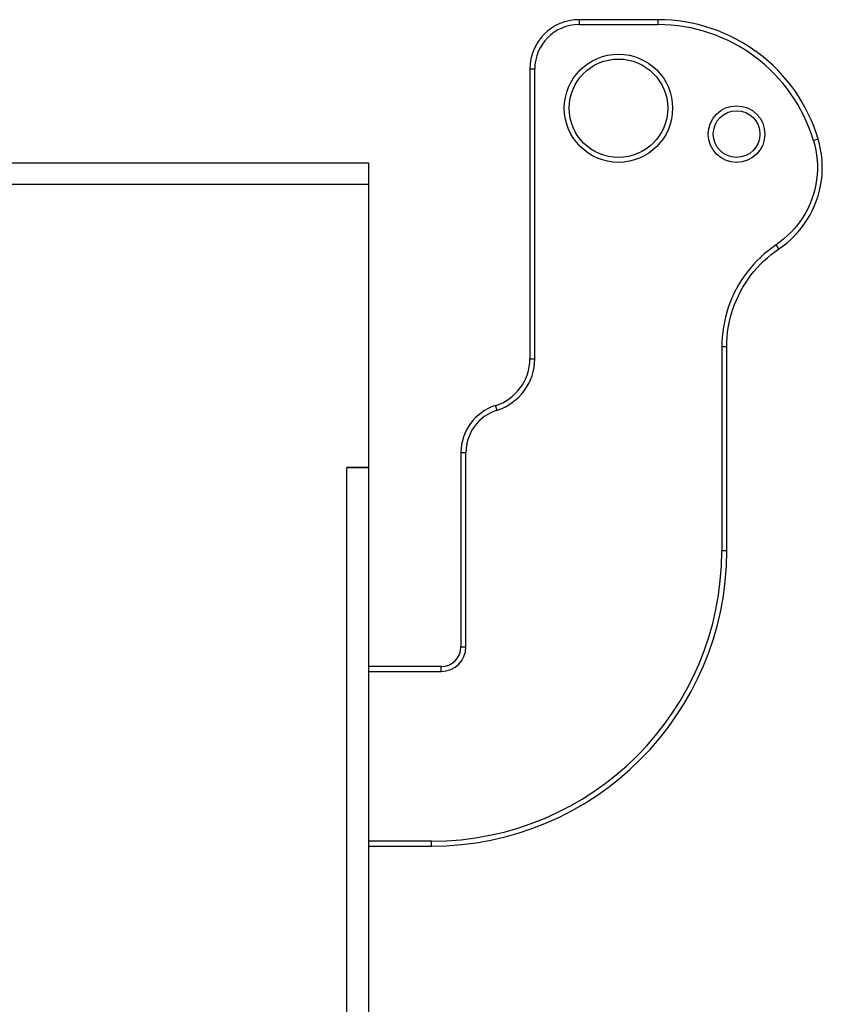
# Model space of a CAD drawing. Header units: inches. Extents: x 3 to 104, y 6 to 58.
# Tile 27 of 36: x 41.79 to 45, y 36.21 to 40.15. Entities that reach past the tile are written whole.
import ezdxf

# ---------------------------------------------------------------- set-up
doc = ezdxf.new("R2010")
doc.units = ezdxf.units.IN
doc.header["$MEASUREMENT"] = 0
doc.layers.add('Visible Edges(ANSI)', color=7, linetype='Continuous', lineweight=25)
doc.layers.add('Visible Tangent Edges(ANSI)', color=7, linetype='Continuous', lineweight=25)

msp = doc.modelspace()

# ---------------------------------------------------------------- linework, layer by layer
at = {"layer": 'Visible Edges(ANSI)'}
for p, q in [((44.3379, 40.1473), (44.0229, 40.1473)), ((43.8261, 39.9505), (43.8261, 38.7906)), ((27.8951, 39.5745), (43.1801, 39.5745)), ((43.1801, 39.5745), (43.1801, 39.4885)), ((43.1801, 39.4885), (43.1801, 38.3556)), ((44.6135, 38.0214), (44.6135, 38.8382)), ((43.5505, 38.4151), (43.5505, 37.6375)), ((43.094, 38.3555), (43.094, 38.3556)), ((43.094, 38.3556), (43.1801, 38.3556)), ((43.0941, 38.3555), (43.094, 38.3555)), ((43.1801, 38.3555), (43.0941, 38.3555)), ((43.1801, 38.3555), (43.1801, 10.4185)), ((43.4718, 37.5588), (43.1801, 37.5588)), ((43.1801, 36.8403), (43.4324, 36.8403))]:
    msp.add_line(p, q, dxfattribs=at)
at = {"layer": 'Visible Edges(ANSI)', "flags": 128}
for points in [[(44.822, 39.2301), (44.8389, 39.2421), (44.8551, 39.255), (44.8706, 39.2688), (44.8854, 39.2833), (44.8994, 39.2987), (44.9126, 39.3147), (44.9249, 39.3314), (44.9363, 39.3487), (44.9468, 39.3665), (44.9563, 39.3849), (44.9649, 39.4039), (44.9725, 39.4233), (44.979, 39.4431), (44.9845, 39.4633), (44.9889, 39.4836), (44.9922, 39.5041), (44.9945, 39.5248), (44.9956, 39.5455), (44.9956, 39.5663), (44.9946, 39.5871), (44.9924, 39.6079), (44.9891, 39.6285), (44.9848, 39.6488), (44.9794, 39.6689)], [(44.6135, 38.8382), (44.6139, 38.8574), (44.6151, 38.8766), (44.617, 38.8957), (44.6198, 38.9147), (44.6233, 38.9337), (44.6275, 38.9524), (44.6325, 38.971), (44.6383, 38.9894), (44.6448, 39.0074), (44.6521, 39.0252), (44.6601, 39.0427), (44.6687, 39.0599), (44.6781, 39.0767), (44.6881, 39.0931), (44.6988, 39.1091), (44.7102, 39.1246), (44.7222, 39.1397), (44.7348, 39.1543), (44.7481, 39.1684), (44.7619, 39.182), (44.7762, 39.195), (44.791, 39.2073), (44.8063, 39.219), (44.822, 39.2301)]]:
    msp.add_lwpolyline(points, dxfattribs=at)
at = {"layer": 'Visible Edges(ANSI)'}
for centre, radius in [((44.1804, 39.793), 0.1969), ((44.6529, 39.6897), 0.0935)]:
    msp.add_circle(centre, radius, dxfattribs=at)
for centre, radius, start, end in [((44.0229, 39.9505), 0.1969, 90, 180), ((44.3379, 39.478), 0.6693, 16.5655, 90), ((43.6292, 38.7906), 0.1969, 287.4576, 0), ((43.7474, 38.4151), 0.1969, 107.4576, 180), ((43.4324, 38.0214), 1.1811, 270, 0), ((43.4718, 37.6375), 0.0787, 270, 0)]:
    msp.add_arc(centre, radius, start, end, dxfattribs=at)
at = {"layer": 'Visible Tangent Edges(ANSI)'}
for p, q in [((44.0229, 40.1473), (44.0229, 40.1277)), ((44.0229, 40.1277), (44.3379, 40.1277)), ((44.3379, 40.1473), (44.3379, 40.1277)), ((43.8261, 39.9505), (43.8458, 39.9505)), ((43.8458, 38.7906), (43.8458, 39.9505)), ((44.9794, 39.6689), (44.9606, 39.6633)), ((43.1801, 39.4885), (27.9161, 39.4885)), ((44.822, 39.2301), (44.811, 39.2464)), ((44.5938, 38.8382), (44.5938, 38.0214)), ((44.6135, 38.8382), (44.5938, 38.8382)), ((43.8261, 38.7906), (43.8458, 38.7906)), ((43.6883, 38.6028), (43.6942, 38.5841)), ((43.5505, 38.4151), (43.5702, 38.4151)), ((43.5702, 37.6375), (43.5702, 38.4151)), ((43.0941, 10.4185), (43.0941, 38.3555)), ((44.6135, 38.0214), (44.5938, 38.0214)), ((43.5505, 37.6375), (43.5702, 37.6375)), ((43.4718, 37.5391), (43.4718, 37.5588)), ((43.1801, 37.5391), (43.4718, 37.5391)), ((43.4324, 36.8599), (43.1801, 36.8599)), ((43.4324, 36.8403), (43.4324, 36.8599))]:
    msp.add_line(p, q, dxfattribs=at)
at = {"layer": 'Visible Tangent Edges(ANSI)', "flags": 128}
for points in [[(44.9606, 39.6633), (44.9657, 39.6442), (44.9698, 39.6249), (44.9729, 39.6053), (44.9749, 39.5856), (44.976, 39.5658), (44.9759, 39.5461), (44.9748, 39.5263), (44.9727, 39.5068), (44.9696, 39.4873), (44.9654, 39.4679), (44.9601, 39.4488), (44.9539, 39.43), (44.9468, 39.4115), (44.9386, 39.3935), (44.9296, 39.376), (44.9196, 39.3591), (44.9088, 39.3426), (44.897, 39.3268), (44.8845, 39.3116), (44.8712, 39.297), (44.8571, 39.2832), (44.8424, 39.2701), (44.827, 39.2578), (44.811, 39.2464)], [(44.811, 39.2464), (44.7947, 39.2349), (44.7787, 39.2227), (44.7633, 39.2098), (44.7484, 39.1963), (44.734, 39.1822), (44.7202, 39.1675), (44.707, 39.1523), (44.6945, 39.1366), (44.6827, 39.1204), (44.6716, 39.1037), (44.6611, 39.0866), (44.6513, 39.0691), (44.6423, 39.0512), (44.634, 39.033), (44.6265, 39.0145), (44.6197, 38.9956), (44.6137, 38.9765), (44.6084, 38.9572), (44.604, 38.9376), (44.6003, 38.9179), (44.5975, 38.8981), (44.5955, 38.8782), (44.5942, 38.8582), (44.5938, 38.8382)]]:
    msp.add_lwpolyline(points, dxfattribs=at)
at = {"layer": 'Visible Tangent Edges(ANSI)'}
for centre, radius in [((44.1804, 39.793), 0.2165), ((44.6529, 39.6897), 0.1132)]:
    msp.add_circle(centre, radius, dxfattribs=at)
for centre, radius, start, end in [((44.0229, 39.9505), 0.1772, 90, 180), ((44.3379, 39.478), 0.6496, 16.5655, 90), ((43.6292, 38.7906), 0.2165, 287.4576, 0), ((43.7474, 38.4151), 0.1772, 107.4576, 180), ((43.4324, 38.0214), 1.1614, 270, 0), ((43.4718, 37.6375), 0.0984, 270, 0)]:
    msp.add_arc(centre, radius, start, end, dxfattribs=at)

doc.saveas('drawing.dxf')
